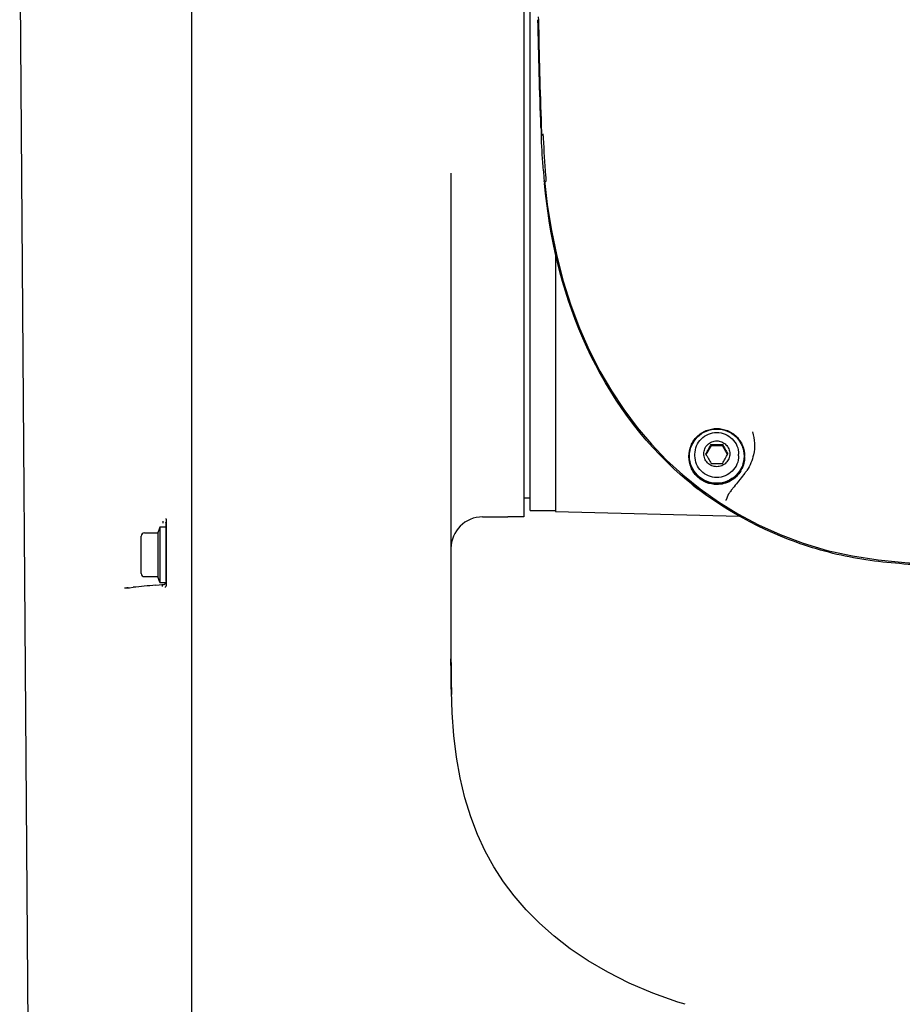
# Model space of a CAD drawing. Header units: millimetres. Extents: x 7426 to 8300, y 124 to 421.
# Tile 20 of 135: x 7930.45 to 7937.43, y 262.2 to 269.97. Entities that reach past the tile are written whole.
import ezdxf

# ---------------------------------------------------------------- set-up
doc = ezdxf.new("R2010")
doc.units = ezdxf.units.MM
doc.layers.add('外形图', color=7, linetype='Continuous')

msp = doc.modelspace()

# ---------------------------------------------------------------- linework, layer by layer
at = {"layer": '外形图', "linetype": 'Continuous'}
for p, q in [((7931.8114, 274.9467), (7931.8114, 255.4559)), ((7934.4364, 274.9467), (7934.4364, 266.0467)), ((7934.4864, 266.0967), (7934.4864, 274.8966)), ((7934.4864, 266.0967), (7934.4864, 274.8966)), ((7930.4539, 270.8085), (7930.543, 258.5605)), ((7934.5512, 269.9967), (7934.5518, 269.97)), ((7934.5518, 269.97), (7934.5529, 269.9232)), ((7934.5759, 269.0373), (7934.5752, 269.0521)), ((7934.5772, 269.0823), (7934.5774, 269.0775)), ((7934.5886, 269.0573), (7934.5892, 269.0507)), ((7934.5892, 269.0507), (7934.5899, 269.0384)), ((7933.8614, 268.7633), (7933.8614, 264.9241)), ((7934.5981, 268.6992), (7934.5978, 268.7027)), ((7934.6103, 268.7004), (7934.6076, 268.6963)), ((7934.5985, 268.6954), (7934.5981, 268.6992)), ((7934.6864, 268.1323), (7934.6864, 266.0895)), ((7935.4449, 266.621), (7935.5653, 266.4957)), ((7935.9173, 266.6106), (7935.8759, 266.5394)), ((7935.9173, 266.6197), (7935.9173, 266.6106)), ((7935.9173, 266.6106), (7936.0054, 266.6106)), ((7936.0054, 266.6197), (7936.0054, 266.6106)), ((7936.0468, 266.5394), (7936.0054, 266.6106)), ((7935.7889, 266.5287), (7935.7889, 266.5417)), ((7936.1339, 266.5287), (7936.1339, 266.5417)), ((7936.1453, 266.3442), (7936.1333, 266.329)), ((7936.0482, 266.2159), (7936.0363, 266.1818)), ((7936.0754, 266.2561), (7936.0689, 266.2476)), ((7936.0985, 266.2851), (7936.0762, 266.2569)), ((7934.4364, 266.1967), (7934.4864, 266.1967)), ((7934.4364, 266.1967), (7934.4864, 266.1967)), ((7934.4864, 266.0967), (7934.6864, 266.0967)), ((7934.4864, 266.0967), (7934.6864, 266.0967)), ((7934.6864, 266.0895), (7936.1385, 266.0514)), ((7931.5873, 265.9969), (7931.588, 266.0135)), ((7931.6114, 266.0205), (7931.6114, 265.5089)), ((7931.6114, 265.5389), (7931.6114, 265.9905)), ((7934.1114, 266.0467), (7934.3114, 266.0467)), ((7934.4364, 266.0467), (7934.3114, 266.0467)), ((7931.4389, 265.9192), (7931.5441, 265.9192)), ((7931.5578, 265.9568), (7931.5441, 265.9192)), ((7931.5441, 265.9192), (7931.5441, 265.5742)), ((7931.5614, 265.9667), (7931.5614, 265.5267)), ((7931.5614, 265.9667), (7931.6114, 265.9667)), ((7931.4139, 265.5992), (7931.4139, 265.8942)), ((7931.4389, 265.5742), (7931.5441, 265.5742)), ((7931.5578, 265.5365), (7931.5441, 265.5742)), ((7931.5568, 265.5092), (7931.5775, 265.511)), ((7931.6083, 265.5267), (7931.5614, 265.5267)), ((7931.5775, 265.511), (7931.5846, 265.5117)), ((7931.5846, 265.5117), (7931.5873, 265.5119)), ((7931.2829, 265.4856), (7931.2996, 265.4858)), ((7931.3102, 265.4861), (7931.2996, 265.4858)), ((7931.3216, 265.4872), (7931.3502, 265.49)), ((7931.5266, 265.5065), (7931.5568, 265.5092)), ((7933.8614, 264.9241), (7933.8615, 264.8038)), ((7933.8614, 264.9075), (7933.8614, 264.9241)), ((7933.8614, 264.8925), (7933.8614, 264.9007)), ((7933.8616, 264.8517), (7933.8614, 264.8919)), ((7933.8619, 264.8197), (7933.8616, 264.8517)), ((7933.8623, 264.7885), (7933.8619, 264.8197)), ((7933.8635, 264.7214), (7933.8623, 264.7885)), ((7933.8641, 264.6961), (7933.8635, 264.7214)), ((7933.8648, 264.6703), (7933.8641, 264.6961)), ((7933.8647, 264.6742), (7933.8645, 264.6783)), ((7933.8648, 264.6705), (7933.8647, 264.6742)), ((7933.872, 264.4974), (7933.8648, 264.6705))]:
    msp.add_line(p, q, dxfattribs=at)
for points in [[(7934.5864, 269.0724), (7934.5864, 269.0725), (7934.5863, 269.0726), (7934.5865, 269.0721), (7934.5867, 269.0709), (7934.587, 269.0693), (7934.5874, 269.0672), (7934.5877, 269.0647), (7934.5881, 269.0617), (7934.5885, 269.0584), (7934.5886, 269.0573)], [(7934.609, 268.7437), (7934.6093, 268.7401), (7934.6096, 268.736), (7934.6099, 268.7319), (7934.6101, 268.728), (7934.6103, 268.7242), (7934.6104, 268.7206), (7934.6105, 268.7171), (7934.6106, 268.7138), (7934.6106, 268.7108), (7934.6106, 268.708), (7934.6105, 268.7055), (7934.6104, 268.7033), (7934.6103, 268.7014), (7934.6102, 268.7002)], [(7934.6036, 268.6801), (7934.6225, 268.5158), (7934.6555, 268.3081), (7934.6978, 268.1057), (7934.749, 267.9096), (7934.8088, 267.7203), (7934.877, 267.5382), (7934.9535, 267.3641), (7935.0374, 267.1989), (7935.1284, 267.0425), (7935.227, 266.8937), (7935.3326, 266.7531), (7935.4449, 266.621)], [(7935.5653, 266.4957), (7935.6936, 266.378), (7935.8292, 266.2683), (7935.974, 266.1655)], [(7936.0556, 266.2296), (7936.0541, 266.2273), (7936.0529, 266.2253), (7936.0517, 266.2234), (7936.0506, 266.2214), (7936.0496, 266.2193), (7936.0486, 266.2171), (7936.0482, 266.2159)], [(7936.0689, 266.2476), (7936.0661, 266.244), (7936.0635, 266.2406), (7936.0612, 266.2375), (7936.0591, 266.2346), (7936.0573, 266.232), (7936.0556, 266.2296)], [(7935.974, 266.1655), (7936.128, 266.0702), (7936.2905, 265.9837), (7936.4626, 265.9061), (7936.6444, 265.8383), (7936.8347, 265.7818), (7937.0328, 265.7378), (7937.2377, 265.7067), (7937.4479, 265.6858), (7937.6623, 265.6708), (7937.8807, 265.6589), (7938.103, 265.6483), (7938.329, 265.6386), (7938.5586, 265.6298), (7938.7917, 265.6223), (7939.0282, 265.6162), (7939.2678, 265.6119), (7939.5106, 265.6095), (7939.7114, 265.6088)], [(7931.6082, 266.0324), (7931.6089, 266.0311), (7931.6099, 266.029), (7931.6106, 266.0265), (7931.6112, 266.0236), (7931.6114, 266.0205)], [(7931.6114, 265.5089), (7931.6112, 265.506), (7931.6108, 265.5033), (7931.6101, 265.5007), (7931.6092, 265.4984), (7931.6081, 265.4962), (7931.6069, 265.4942), (7931.6057, 265.4925), (7931.6044, 265.4909), (7931.603, 265.4895)], [(7935.7114, 262.1954), (7935.6536, 262.2136), (7935.4549, 262.2845), (7935.2703, 262.3633), (7935.1008, 262.4485), (7934.9459, 262.539), (7934.8038, 262.6347), (7934.6753, 262.7338), (7934.5598, 262.8357), (7934.4546, 262.942), (7934.3604, 263.0513), (7934.2768, 263.1631), (7934.2003, 263.2816), (7934.1314, 263.4064), (7934.0708, 263.5366), (7934.0171, 263.6762), (7933.9708, 263.8264), (7933.9334, 263.9844), (7933.9052, 264.1488), (7933.8851, 264.3195), (7933.872, 264.4974)]]:
    msp.add_lwpolyline(points, dxfattribs=at)
for centre, radius, start, end in [((7946.9846, 269.599), 12.4215, 182.1993, 182.52351), ((7940.5798, 269.242), 6.0062, 184.39902, 185.15093), ((7940.1007, 269.1994), 5.5253, 185.23356, 185.39671), ((7934.6333, 268.6776), 0.0306, 143.88056, 149.93541), ((7933.3533, 268.0608), 2.9413, 328.956, 330.66131), ((7935.963, 268.2111), 1.5921, 268.35842, 269.94292), ((7935.9598, 268.2111), 1.5921, 270.05708, 271.64158), ((7938.6349, 268.0989), 3.017, 209.36009, 211.0226), ((7938.4374, 267.9852), 2.9413, 209.33869, 211.044), ((7933.4199, 268.0232), 3.017, 328.9774, 330.63991), ((7935.9642, 266.5267), 0.2172, 329.79951, 359.97924), ((7935.963, 268.0598), 1.5921, 268.35842, 269.94292), ((7935.9598, 268.0598), 1.5921, 270.05708, 271.64158), ((7935.9638, 266.5269), 0.2177, 328.13841, 329.80826), ((7935.9637, 266.5207), 0.2177, 329.52126, 333.15444), ((7935.906, 266.6094), 0.3524, 321.6832, 326.36464), ((7931.5843, 265.9898), 0.027, 28.88769, 36.33554), ((7934.1114, 265.7967), 0.25, 90, 180), ((7931.4389, 265.8942), 0.025, 90, 180), ((7931.5719, 265.9517), 0.015, 134.44366, 160), ((7931.4389, 265.5992), 0.025, 180, 270), ((7931.5719, 265.5417), 0.015, 200, 225.55634), ((7931.5623, 265.5123), 0.0429, 21.25735, 23.61233), ((7931.2867, 265.8441), 0.3585, 272.06757, 275.20061), ((7931.2858, 265.8546), 0.3691, 275.18734, 275.57387), ((7933.8604, 239.5544), 26.0568, 95.13863, 95.52819), ((7945.6335, 264.9238), 11.7721, 179.99853, 180.13642), ((7942.868, 264.9136), 9.0065, 180.11317, 181.15743), ((7944.7552, 264.9193), 10.8938, 180.14096, 180.80012), ((7943.7465, 264.9067), 9.885, 180.80839, 180.98823), ((7943.0416, 264.8938), 9.18, 180.98359, 181.55955), ((7942.1696, 264.9032), 8.3081, 181.18272, 181.53683)]:
    msp.add_arc(centre, radius, start, end, dxfattribs=at)
for points in [[(7934.5723, 269.1223), (7934.5614, 269.4064), (7934.5555, 269.6906), (7934.5488, 269.9747)], [(7934.5529, 269.9232), (7934.5596, 269.6428), (7934.5655, 269.3624), (7934.5772, 269.0823)], [(7934.5912, 268.7813), (7934.5847, 268.8665), (7934.5798, 268.9519), (7934.5759, 269.0373)], [(7934.59, 269.0388), (7934.5946, 268.9404), (7934.6006, 268.8421), (7934.6091, 268.744)], [(7936.2424, 266.7174), (7936.2616, 266.6605), (7936.2642, 266.596), (7936.2514, 266.5373)], [(7936.2514, 266.5373), (7936.242, 266.4938), (7936.2241, 266.4513), (7936.1994, 266.4142)], [(7936.1814, 266.5204), (7936.1814, 266.4868), (7936.1731, 266.4524), (7936.158, 266.4224)], [(7936.1825, 266.3909), (7936.1701, 266.3753), (7936.1577, 266.3598), (7936.1453, 266.3442)], [(7936.1333, 266.329), (7936.1217, 266.3144), (7936.1101, 266.2998), (7936.0985, 266.2851)]]:
    msp.add_open_spline(points, degree=3, dxfattribs=at)
for points, knots in [([(7934.578, 269.0727), (7934.5778, 269.0734), (7934.5775, 269.0749), (7934.5773, 269.0764), (7934.5773, 269.0771)], [0, 0, 0, 0, 0.505737, 1, 1, 1, 1]), ([(7934.5798, 269.0686), (7934.5794, 269.0693), (7934.5788, 269.0706), (7934.5783, 269.072), (7934.578, 269.0727)], [0, 0, 0, 0, 0.50604, 1, 1, 1, 1]), ([(7934.5892, 269.0582), (7934.5872, 269.0596), (7934.5837, 269.0627), (7934.5809, 269.0666), (7934.5798, 269.0686)], [0, 0, 0, 0, 0.506384, 1, 1, 1, 1]), ([(7935.6229, 266.4267), (7935.3148, 266.7113), (7934.8294, 267.4307), (7934.6394, 268.2622), (7934.5999, 268.6797)], [0, 0, 0, 0, 0.500015, 1, 1, 1, 1]), ([(7934.6037, 268.6805), (7934.6035, 268.6825), (7934.604, 268.6869), (7934.6057, 268.6909), (7934.6068, 268.6929)], [0, 0, 0, 0, 0.482798, 1, 1, 1, 1]), ([(7935.7414, 266.5266), (7935.7414, 266.555), (7935.7528, 266.6125), (7935.8019, 266.685), (7935.875, 266.7336), (7935.9328, 266.7449), (7935.9614, 266.7449)], [0, 0, 0, 0, 0.249111, 0.498743, 0.749113, 1, 1, 1, 1]), ([(7935.9614, 266.3125), (7935.9333, 266.3125), (7935.8767, 266.3236), (7935.805, 266.3712), (7935.7569, 266.4424), (7935.74, 266.5266), (7935.7569, 266.6107), (7935.805, 266.682), (7935.8767, 266.7295), (7935.9333, 266.7406), (7935.9614, 266.7406)], [0, 0, 0, 0, 0.125443, 0.250629, 0.375445, 0.5, 0.624555, 0.749371, 0.874557, 1, 1, 1, 1]), ([(7935.7889, 266.5417), (7935.7889, 266.564), (7935.7979, 266.6092), (7935.8363, 266.6661), (7935.8937, 266.7042), (7935.9389, 266.7131), (7935.9614, 266.7131)], [0, 0, 0, 0, 0.249347, 0.499077, 0.749349, 1, 1, 1, 1]), ([(7935.9614, 266.7449), (7935.99, 266.7449), (7936.0477, 266.7336), (7936.1209, 266.685), (7936.1699, 266.6125), (7936.1814, 266.555), (7936.1814, 266.5266)], [0, 0, 0, 0, 0.250887, 0.501257, 0.750889, 1, 1, 1, 1]), ([(7935.9614, 266.7406), (7935.9894, 266.7406), (7936.0461, 266.7295), (7936.1178, 266.682), (7936.1658, 266.6107), (7936.1827, 266.5266), (7936.1658, 266.4424), (7936.1178, 266.3712), (7936.0461, 266.3236), (7935.9894, 266.3125), (7935.9614, 266.3125)], [0, 0, 0, 0, 0.125443, 0.250629, 0.375445, 0.5, 0.624555, 0.749371, 0.874557, 1, 1, 1, 1]), ([(7935.9614, 266.7131), (7935.9838, 266.7131), (7936.0291, 266.7042), (7936.0864, 266.6661), (7936.1249, 266.6092), (7936.1339, 266.564), (7936.1339, 266.5417)], [0, 0, 0, 0, 0.250651, 0.500923, 0.750653, 1, 1, 1, 1]), ([(7935.9614, 266.443), (7935.948, 266.443), (7935.9211, 266.4483), (7935.887, 266.4709), (7935.8641, 266.5048), (7935.8561, 266.5448), (7935.8641, 266.5848), (7935.887, 266.6187), (7935.9211, 266.6413), (7935.948, 266.6466), (7935.9614, 266.6466)], [0, 0, 0, 0, 0.125446, 0.250629, 0.375445, 0.499999, 0.624552, 0.749367, 0.874551, 1, 1, 1, 1]), ([(7935.9614, 266.6466), (7935.9747, 266.6466), (7936.0016, 266.6413), (7936.0357, 266.6187), (7936.0586, 266.5848), (7936.0666, 266.5448), (7936.0586, 266.5048), (7936.0357, 266.4709), (7936.0016, 266.4483), (7935.9747, 266.443), (7935.9614, 266.443)], [0, 0, 0, 0, 0.125446, 0.250629, 0.375445, 0.499999, 0.624552, 0.749367, 0.874551, 1, 1, 1, 1]), ([(7935.9614, 266.3083), (7935.9328, 266.3083), (7935.875, 266.3196), (7935.8019, 266.3681), (7935.7528, 266.4407), (7935.7414, 266.4982), (7935.7414, 266.5266)], [0, 0, 0, 0, 0.250887, 0.501257, 0.750889, 1, 1, 1, 1]), ([(7935.9614, 266.3575), (7935.9389, 266.3575), (7935.8936, 266.3664), (7935.8363, 266.4045), (7935.7979, 266.4614), (7935.7889, 266.5064), (7935.7889, 266.5287)], [0, 0, 0, 0, 0.250887, 0.501257, 0.75089, 1, 1, 1, 1]), ([(7936.1339, 266.5287), (7936.1339, 266.5064), (7936.1249, 266.4614), (7936.0864, 266.4045), (7936.0291, 266.3664), (7935.9838, 266.3575), (7935.9614, 266.3575)], [0, 0, 0, 0, 0.24911, 0.498743, 0.749113, 1, 1, 1, 1]), ([(7935.9614, 266.3021), (7935.9328, 266.3021), (7935.875, 266.3134), (7935.8019, 266.3619), (7935.7528, 266.4345), (7935.7414, 266.492), (7935.7414, 266.5204)], [0, 0, 0, 0, 0.250887, 0.501257, 0.750889, 1, 1, 1, 1]), ([(7939.7114, 265.5967), (7939.3546, 265.5967), (7938.8195, 265.6031), (7938.1067, 265.6346), (7937.5729, 265.6613), (7937.0383, 265.7063), (7936.3519, 265.9018), (7935.883, 266.1864), (7935.6229, 266.4267)], [0, 0, 0, 0, 0.250569, 0.375756, 0.50101, 0.626183, 0.751311, 1, 1, 1, 1]), ([(7936.1486, 266.412), (7936.1292, 266.3807), (7936.0732, 266.3273), (7935.9983, 266.3083), (7935.9614, 266.3083)], [0, 0, 0, 0, 0.499205, 1, 1, 1, 1]), ([(7936.1513, 266.4103), (7936.1322, 266.3779), (7936.0759, 266.322), (7935.9991, 266.3021), (7935.9614, 266.3021)], [0, 0, 0, 0, 0.499176, 1, 1, 1, 1]), ([(7935.7295, 266.3489), (7935.7308, 266.3469), (7935.7328, 266.344), (7935.7355, 266.34), (7935.7373, 266.3376), (7935.7386, 266.3357), (7935.7395, 266.3344), (7935.7402, 266.3335), (7935.741, 266.3325), (7935.7424, 266.3306), (7935.744, 266.3286), (7935.7456, 266.3265), (7935.7469, 266.3249), (7935.748, 266.3236), (7935.7495, 266.3217), (7935.7511, 266.3199), (7935.7524, 266.3183), (7935.7532, 266.3174), (7935.7541, 266.3164), (7935.7552, 266.3152), (7935.7569, 266.3132), (7935.7587, 266.3113), (7935.7605, 266.3093), (7935.7631, 266.3066), (7935.7653, 266.3044), (7935.7671, 266.3025)], [0, 0, 0, 0, 0.125, 0.1875, 0.25, 0.28125, 0.3125, 0.328125, 0.34375, 0.375, 0.4375, 0.46875, 0.5, 0.53125, 0.5625, 0.625, 0.65625, 0.671875, 0.6875, 0.71875, 0.75, 0.8125, 0.84375, 0.875, 1, 1, 1, 1]), ([(7935.7671, 266.3025), (7935.768, 266.3016), (7935.7699, 266.2998), (7935.7723, 266.2975), (7935.774, 266.296), (7935.775, 266.295), (7935.7761, 266.2941), (7935.7774, 266.2929), (7935.7796, 266.291), (7935.7822, 266.2886), (7935.7856, 266.2859), (7935.7889, 266.2832), (7935.7922, 266.2804), (7935.7957, 266.2779), (7935.7992, 266.2753), (7935.8027, 266.2728), (7935.8062, 266.2704), (7935.8092, 266.2684), (7935.8116, 266.2668), (7935.8142, 266.2652), (7935.8174, 266.2633), (7935.8199, 266.2617), (7935.8212, 266.2609)], [0, 0, 0, 0, 0.0625, 0.125, 0.15625, 0.171875, 0.1875, 0.21875, 0.25, 0.3125, 0.375, 0.4375, 0.5, 0.5625, 0.625, 0.6875, 0.75, 0.8125, 0.84375, 0.875, 0.9375, 1, 1, 1, 1]), ([(7935.8212, 266.2609), (7935.8221, 266.2604), (7935.824, 266.2593), (7935.8263, 266.258), (7935.828, 266.257), (7935.8289, 266.2565), (7935.83, 266.256), (7935.8313, 266.2553), (7935.8335, 266.2541), (7935.8361, 266.2527), (7935.8393, 266.2512), (7935.8426, 266.2496), (7935.8458, 266.248), (7935.8491, 266.2466), (7935.8524, 266.2452), (7935.8557, 266.2437), (7935.859, 266.2424), (7935.8618, 266.2413), (7935.8641, 266.2404), (7935.8676, 266.2392), (7935.8705, 266.2381), (7935.8729, 266.2373)], [0, 0, 0, 0, 0.0625, 0.125, 0.15625, 0.171875, 0.1875, 0.21875, 0.25, 0.3125, 0.375, 0.4375, 0.5, 0.5625, 0.625, 0.6875, 0.75, 0.8125, 0.84375, 0.875, 1, 1, 1, 1]), ([(7936.0364, 266.175), (7936.0364, 266.1761), (7936.0365, 266.1783), (7936.0368, 266.1805), (7936.0371, 266.1816)], [0, 0, 0, 0, 0.50651, 1, 1, 1, 1]), ([(7936.0371, 266.1816), (7936.0373, 266.1824), (7936.0377, 266.1839), (7936.0382, 266.1853), (7936.0386, 266.186)], [0, 0, 0, 0, 0.50678, 1, 1, 1, 1]), ([(7936.0386, 266.186), (7936.0389, 266.1867), (7936.0397, 266.1881), (7936.0406, 266.1894), (7936.0411, 266.1899)], [0, 0, 0, 0, 0.505737, 1, 1, 1, 1]), ([(7931.6114, 265.9905), (7931.6114, 265.9927), (7931.6107, 265.997), (7931.609, 266.001), (7931.608, 266.0029)], [0, 0, 0, 0, 0.501163, 1, 1, 1, 1]), ([(7931.5873, 265.5119), (7931.5848, 265.512), (7931.5791, 265.5073), (7931.5786, 265.501), (7931.5787, 265.4974)], [0, 0, 0, 0, 0.410554, 1, 1, 1, 1]), ([(7931.5873, 265.5119), (7931.5901, 265.5122), (7931.5954, 265.512), (7931.6014, 265.5141), (7931.6029, 265.5164)], [0, 0, 0, 0, 0.51179, 1, 1, 1, 1]), ([(7931.6029, 265.5164), (7931.6037, 265.5177), (7931.6043, 265.5218), (7931.6031, 265.5256), (7931.6022, 265.5278)], [0, 0, 0, 0, 0.389689, 1, 1, 1, 1]), ([(7933.8614, 264.9007), (7933.8614, 264.9046), (7933.8614, 264.9124), (7933.8614, 264.9202), (7933.8614, 264.9241)], [0, 0, 0, 0, 0.49991, 1, 1, 1, 1])]:
    msp.add_open_spline(points, degree=3, knots=knots, dxfattribs=at)

doc.saveas('drawing.dxf')
